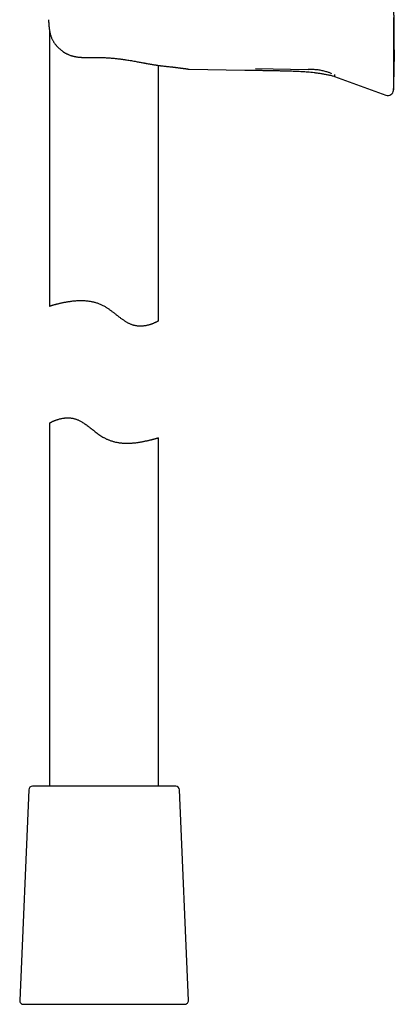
# Model space of a CAD drawing. Header units: millimetres. Extents: x 8 to 1084, y 12 to 961.
# Tile 3 of 49: x 223 to 274, y 604 to 740. Entities that reach past the tile are written whole.
import ezdxf

# ---------------------------------------------------------------- set-up
doc = ezdxf.new("R2010")
doc.units = ezdxf.units.MM

msp = doc.modelspace()

# ---------------------------------------------------------------- linework, layer by layer
at = {"color": 7, "linetype": 'Continuous', "lineweight": 30}
for p, q in [((226.68, 739.58), (226.67, 739.58)), ((226.83, 737.98), (226.83, 700.2)), ((241.83, 698.16), (241.83, 733.3)), ((245.96, 732.79), (246.06, 732.78)), ((246.06, 732.78), (253.71, 732.65)), ((255.21, 732.86), (262.43, 732.74)), ((266.08, 731.79), (273.15, 729.22)), ((274.22, 730.09), (274.23, 730.2)), ((226.83, 684.12), (226.83, 634.14)), ((241.83, 634.14), (241.83, 682.08)), ((244.2, 634.14), (224.45, 634.14)), ((223.96, 633.66), (222.7, 604.66)), ((245.95, 604.66), (244.7, 633.66)), ((223.2, 604.14), (245.45, 604.14))]:
    msp.add_line(p, q, dxfattribs=at)
for centre, radius, start, end in [((273.43, 729.97), 0.8, 250, 352.3551), ((224.45, 633.64), 0.5, 90, 177.5187), ((244.2, 633.64), 0.5, 2.4813, 90), ((223.2, 604.64), 0.5, 177.5187, 270), ((245.45, 604.64), 0.5, 270, 2.4813)]:
    msp.add_arc(centre, radius, start, end, dxfattribs=at)
for points, knots in [([(274.22, 729.86), (274.22, 729.86), (274.22, 729.88), (274.22, 729.9), (274.22, 729.92), (274.22, 729.93), (274.22, 729.94), (274.22, 729.94), (274.23, 729.95), (274.23, 729.95), (274.23, 729.96), (274.23, 729.96), (274.23, 729.97), (274.23, 729.98), (274.23, 729.99), (274.23, 730), (274.23, 730.01), (274.23, 730.02), (274.23, 730.02), (274.23, 730.03), (274.23, 730.04), (274.23, 730.04), (274.24, 730.05), (274.24, 730.06), (274.24, 730.06), (274.24, 730.07), (274.24, 730.08), (274.24, 730.09), (274.24, 730.11), (274.25, 730.13), (274.25, 730.16), (274.25, 730.18), (274.25, 730.21), (274.25, 730.24), (274.25, 730.28), (274.25, 730.31), (274.26, 730.34), (274.26, 730.37), (274.26, 730.4), (274.26, 730.43), (274.26, 730.47), (274.26, 730.51), (274.26, 730.56), (274.26, 730.62), (274.26, 730.69), (274.26, 730.77), (274.26, 730.86), (274.27, 730.94), (274.27, 731.03), (274.27, 731.12), (274.27, 731.21), (274.27, 731.29), (274.27, 731.35), (274.27, 731.42), (274.27, 731.48), (274.27, 731.54), (274.27, 731.6), (274.27, 731.65), (274.27, 731.71), (274.28, 731.76), (274.28, 731.81), (274.28, 731.85), (274.28, 731.89), (274.28, 731.92), (274.28, 731.95), (274.28, 731.98), (274.28, 731.99), (274.28, 732), (274.28, 732.01), (274.28, 732.01), (274.28, 732.02), (274.28, 732.03), (274.28, 732.03), (274.28, 732.04), (274.28, 732.05), (274.28, 732.06), (274.28, 732.07), (274.28, 732.08), (274.28, 732.09), (274.29, 732.1), (274.29, 732.11), (274.29, 732.12), (274.29, 732.12), (274.29, 732.13), (274.29, 732.13), (274.29, 732.14), (274.29, 732.14), (274.29, 732.14), (274.29, 732.15), (274.29, 732.16), (274.29, 732.18), (274.29, 732.21), (274.29, 732.26), (274.29, 732.33), (274.29, 732.41), (274.3, 732.5), (274.3, 732.6), (274.3, 732.71), (274.3, 732.85), (274.31, 733.02), (274.31, 733.21), (274.31, 733.38), (274.31, 733.52), (274.31, 733.64), (274.31, 733.76), (274.32, 733.87), (274.32, 733.98), (274.32, 734.07), (274.32, 734.14), (274.32, 734.19), (274.32, 734.23), (274.32, 734.27), (274.32, 734.31), (274.32, 734.35), (274.32, 734.4), (274.32, 734.47), (274.32, 734.57), (274.32, 734.69), (274.32, 734.82), (274.32, 734.95), (274.32, 735.08), (274.32, 735.26), (274.32, 735.5), (274.31, 735.79), (274.31, 736.08), (274.31, 736.37), (274.31, 736.65), (274.3, 736.97), (274.3, 737.33), (274.3, 737.73), (274.29, 738.07), (274.29, 738.38), (274.29, 738.64), (274.28, 738.89), (274.28, 739.11), (274.28, 739.33), (274.28, 739.54), (274.28, 739.76), (274.28, 740.01), (274.27, 740.28), (274.27, 740.58), (274.27, 740.89), (274.27, 741.22), (274.27, 741.58), (274.26, 741.95), (274.26, 742.33), (274.26, 742.75), (274.26, 743.18), (274.26, 743.65), (274.25, 744.13), (274.25, 744.64), (274.25, 745.17), (274.25, 745.71), (274.25, 746.28), (274.24, 746.86), (274.24, 747.47), (274.24, 748.09), (274.24, 748.74), (274.24, 749.39), (274.24, 750.05), (274.24, 750.71), (274.24, 751.4), (274.24, 752.1), (274.23, 752.82), (274.23, 753.56), (274.23, 754.32), (274.23, 755.1), (274.23, 755.9), (274.23, 756.72), (274.23, 757.56), (274.23, 758.41), (274.23, 759.3), (274.23, 760.22), (274.23, 761.17), (274.23, 762.15), (274.23, 763.14), (274.23, 764.15), (274.23, 765.19), (274.23, 766.24), (274.23, 767.32), (274.23, 768.41), (274.23, 769.53), (274.23, 770.66), (274.23, 771.79), (274.23, 772.92), (274.23, 774.05), (274.23, 775.19), (274.23, 776.22), (274.23, 776.87), (274.23, 777.13)], [0, 0, 0, 0, 0.000093, 0.000703, 0.001097, 0.001335, 0.001437, 0.001514, 0.001595, 0.001692, 0.00181, 0.002122, 0.002547, 0.003297, 0.004261, 0.005442, 0.007146, 0.009165, 0.0115, 0.014151, 0.017119, 0.020403, 0.024004, 0.027582, 0.031152, 0.034517, 0.037679, 0.040639, 0.043399, 0.046184, 0.048735, 0.051057, 0.053154, 0.055035, 0.056443, 0.057715, 0.058862, 0.059648, 0.060379, 0.061066, 0.06172, 0.062568, 0.063454, 0.064397, 0.065926, 0.0676, 0.069049, 0.070597, 0.072248, 0.073982, 0.075706, 0.077156, 0.078647, 0.080203, 0.081845, 0.083593, 0.085461, 0.087878, 0.090505, 0.093353, 0.096434, 0.099756, 0.103772, 0.108105, 0.112763, 0.117749, 0.123069, 0.126734, 0.130373, 0.133801, 0.137019, 0.140026, 0.142823, 0.145746, 0.148398, 0.150777, 0.152886, 0.154724, 0.156291, 0.157588, 0.158617, 0.159381, 0.159783, 0.159932, 0.160049, 0.160139, 0.160177, 0.160213, 0.160302, 0.160447, 0.160917, 0.16163, 0.162715, 0.164105, 0.1658, 0.1678, 0.170104, 0.172617, 0.175089, 0.17949, 0.183717, 0.187773, 0.190502, 0.193147, 0.195708, 0.198183, 0.200417, 0.202323, 0.203902, 0.204913, 0.205724, 0.2064, 0.20714, 0.207959, 0.208857, 0.209836, 0.212127, 0.214555, 0.216992, 0.21944, 0.2219, 0.224373, 0.229705, 0.235107, 0.240545, 0.245866, 0.251054, 0.25611, 0.263787, 0.271141, 0.278174, 0.28324, 0.288129, 0.292842, 0.297385, 0.30107, 0.305037, 0.309287, 0.31382, 0.319034, 0.32458, 0.330458, 0.33667, 0.343214, 0.350092, 0.357304, 0.36485, 0.373114, 0.381745, 0.390743, 0.400109, 0.409843, 0.419944, 0.430413, 0.441251, 0.452456, 0.46403, 0.475972, 0.488282, 0.500226, 0.512498, 0.525098, 0.538025, 0.55128, 0.565033, 0.579122, 0.593548, 0.608309, 0.623406, 0.638839, 0.654609, 0.670714, 0.687947, 0.705549, 0.72352, 0.74186, 0.760569, 0.779648, 0.799095, 0.818911, 0.839096, 0.859651, 0.880574, 0.901867, 0.922281, 0.943024, 0.964094, 0.985493, 1, 1, 1, 1]), ([(226.68, 739.58), (226.68, 739.48), (226.69, 739.28), (226.71, 738.99), (226.73, 738.71), (226.76, 738.44), (226.79, 738.19), (226.83, 737.95), (226.88, 737.73), (226.94, 737.51), (227, 737.32), (227.07, 737.14), (227.14, 736.97), (227.22, 736.81), (227.3, 736.67), (227.38, 736.53), (227.46, 736.4), (227.55, 736.29), (227.63, 736.18), (227.71, 736.08), (227.79, 735.99), (227.88, 735.89), (227.97, 735.79), (228.06, 735.7), (228.16, 735.6), (228.27, 735.51), (228.38, 735.42), (228.49, 735.33), (228.59, 735.25), (228.67, 735.19), (228.73, 735.16), (228.78, 735.12), (228.82, 735.1), (228.86, 735.08), (228.9, 735.05), (228.96, 735.02), (229.02, 734.98), (229.1, 734.94), (229.18, 734.9), (229.29, 734.85), (229.41, 734.79), (229.54, 734.74), (229.66, 734.69), (229.75, 734.66), (229.82, 734.64), (229.88, 734.62), (229.95, 734.6), (230, 734.59), (230.05, 734.58), (230.08, 734.57), (230.11, 734.56), (230.14, 734.55), (230.19, 734.54), (230.25, 734.53), (230.32, 734.51), (230.4, 734.5), (230.48, 734.49), (230.55, 734.47), (230.65, 734.46), (230.77, 734.44), (230.91, 734.43), (231.02, 734.42), (231.12, 734.41), (231.18, 734.41), (231.23, 734.4), (231.27, 734.4), (231.29, 734.4), (231.31, 734.4), (231.33, 734.4), (231.36, 734.4), (231.4, 734.39), (231.47, 734.39), (231.56, 734.39), (231.67, 734.39), (231.79, 734.38), (231.94, 734.38), (232.1, 734.39), (232.29, 734.39), (232.41, 734.39), (232.48, 734.4)], [0, 0, 0, 0, 0.032888, 0.064627, 0.095158, 0.124447, 0.152476, 0.179248, 0.204778, 0.229089, 0.25221, 0.274184, 0.295029, 0.314749, 0.333334, 0.350767, 0.368887, 0.385459, 0.400388, 0.414221, 0.428698, 0.443916, 0.459858, 0.475089, 0.490888, 0.507225, 0.524082, 0.541426, 0.558777, 0.568291, 0.576341, 0.582945, 0.588118, 0.592495, 0.597934, 0.605726, 0.614264, 0.623418, 0.633176, 0.646446, 0.660904, 0.676917, 0.694454, 0.701753, 0.70928, 0.717034, 0.724644, 0.730912, 0.735759, 0.739194, 0.741531, 0.745496, 0.750958, 0.757911, 0.766262, 0.774789, 0.783093, 0.791177, 0.799045, 0.814839, 0.830042, 0.845308, 0.852625, 0.859947, 0.866055, 0.87017, 0.871738, 0.87296, 0.875112, 0.878272, 0.88244, 0.890091, 0.899768, 0.911466, 0.92518, 0.940901, 0.95862, 0.978326, 1, 1, 1, 1]), ([(274.23, 730.97), (274.23, 730.99), (274.23, 731.03), (274.23, 731.12), (274.23, 731.22), (274.23, 731.33), (274.23, 731.47), (274.23, 731.61), (274.23, 731.78), (274.23, 731.96), (274.23, 732.15), (274.23, 732.36), (274.23, 732.58), (274.23, 732.82), (274.23, 733.07), (274.23, 733.34), (274.23, 733.62), (274.23, 733.91), (274.23, 734.22), (274.23, 734.54), (274.23, 734.87), (274.23, 735.21), (274.23, 735.56), (274.23, 735.92), (274.23, 736.28), (274.23, 736.66), (274.23, 737.04), (274.23, 737.43), (274.23, 737.83), (274.23, 738.23), (274.23, 738.64), (274.23, 739.06), (274.23, 739.47), (274.23, 739.75), (274.23, 739.89)], [0, 0, 0, 0, 0.031424, 0.062778, 0.094112, 0.125472, 0.156774, 0.18798, 0.219139, 0.250298, 0.281584, 0.31275, 0.343848, 0.37493, 0.406332, 0.437614, 0.468832, 0.50004, 0.531218, 0.562424, 0.593712, 0.625137, 0.656183, 0.687265, 0.718433, 0.74974, 0.780862, 0.812003, 0.843212, 0.874538, 0.905878, 0.937203, 0.968561, 1, 1, 1, 1]), ([(232.48, 734.39), (232.59, 734.4), (232.81, 734.4), (233.13, 734.41), (233.45, 734.4), (233.75, 734.4), (234.04, 734.39), (234.32, 734.38), (234.59, 734.36), (234.87, 734.34), (235.16, 734.32), (235.45, 734.3), (235.73, 734.27), (235.98, 734.25), (236.22, 734.22), (236.43, 734.19), (236.63, 734.17), (236.8, 734.15), (236.96, 734.12), (237.11, 734.1), (237.32, 734.07), (237.59, 734.03), (237.93, 733.98), (238.26, 733.92), (238.59, 733.86), (238.89, 733.81), (239.16, 733.76), (239.42, 733.71), (239.61, 733.67), (239.74, 733.65), (239.81, 733.64), (239.86, 733.63), (239.91, 733.62), (239.94, 733.61), (239.97, 733.61), (240, 733.6), (240.04, 733.6), (240.09, 733.59), (240.14, 733.58), (240.21, 733.56), (240.33, 733.54), (240.48, 733.52), (240.68, 733.48), (240.88, 733.45), (241.08, 733.41), (241.23, 733.39), (241.35, 733.37), (241.42, 733.36), (241.48, 733.35), (241.54, 733.34), (241.59, 733.33), (241.63, 733.32), (241.66, 733.32), (241.68, 733.32), (241.7, 733.32), (241.72, 733.31), (241.74, 733.31), (241.78, 733.3), (241.83, 733.3), (241.89, 733.29), (241.97, 733.28), (242.06, 733.27), (242.17, 733.25), (242.3, 733.24), (242.39, 733.23), (242.43, 733.22)], [0, 0, 0, 0, 0.0308699, 0.0607556, 0.0896511, 0.1175516, 0.1444533, 0.1703535, 0.1952498, 0.2191405, 0.2476844, 0.2746413, 0.300009, 0.3237854, 0.3459682, 0.366555, 0.3845016, 0.4010249, 0.4161226, 0.4301849, 0.444307, 0.476282, 0.5089081, 0.5422633, 0.5763443, 0.6055573, 0.633765, 0.6607908, 0.6866207, 0.6939691, 0.7009714, 0.7069473, 0.7118546, 0.7156922, 0.7184934, 0.7211987, 0.7250963, 0.7301872, 0.7364728, 0.7438287, 0.7512889, 0.773785, 0.7953346, 0.8163683, 0.8387893, 0.8628324, 0.8706809, 0.8786895, 0.8865576, 0.8934187, 0.8992166, 0.9039495, 0.9076158, 0.9102142, 0.9113777, 0.9131915, 0.9162453, 0.9205408, 0.92608, 0.9328658, 0.9426589, 0.9542592, 0.9676755, 0.9829184, 1, 1, 1, 1]), ([(242.43, 733.22), (242.52, 733.21), (242.69, 733.2), (242.94, 733.17), (243.16, 733.14), (243.37, 733.12), (243.56, 733.1), (243.74, 733.08), (243.9, 733.06), (244.04, 733.04), (244.18, 733.03), (244.32, 733.01), (244.45, 732.99), (244.58, 732.98), (244.7, 732.96), (244.81, 732.95), (244.9, 732.93), (244.98, 732.92), (245.04, 732.92), (245.1, 732.91), (245.16, 732.9), (245.22, 732.89), (245.28, 732.88), (245.35, 732.88), (245.42, 732.87), (245.49, 732.86), (245.56, 732.85), (245.63, 732.84), (245.69, 732.83), (245.75, 732.82), (245.81, 732.81), (245.86, 732.81), (245.89, 732.8), (245.92, 732.8), (245.94, 732.79), (245.95, 732.79), (245.96, 732.79), (245.96, 732.79)], [0, 0, 0, 0, 0.039824, 0.078098, 0.114789, 0.149867, 0.183306, 0.214532, 0.244141, 0.27212, 0.298459, 0.32778, 0.356347, 0.384613, 0.412573, 0.44022, 0.467553, 0.48478, 0.501878, 0.518863, 0.535747, 0.552602, 0.570392, 0.592946, 0.61722, 0.643215, 0.67093, 0.700915, 0.73268, 0.766221, 0.80153, 0.838599, 0.868953, 0.90038, 0.932874, 0.966427, 1, 1, 1, 1]), ([(253.71, 732.65), (253.76, 732.65), (253.88, 732.65), (254.06, 732.65), (254.26, 732.64), (254.44, 732.64), (254.6, 732.64), (254.74, 732.64), (254.86, 732.64), (254.97, 732.63), (255.07, 732.63), (255.16, 732.63), (255.25, 732.63), (255.35, 732.63), (255.45, 732.63), (255.58, 732.63), (255.76, 732.62), (255.97, 732.62), (256.21, 732.62), (256.46, 732.61), (256.72, 732.61), (257, 732.6), (257.3, 732.6), (257.61, 732.59), (257.94, 732.59), (258.27, 732.58), (258.6, 732.57), (258.99, 732.57), (259.43, 732.55), (259.91, 732.54), (260.36, 732.52), (260.8, 732.51), (261.21, 732.49), (261.61, 732.46), (261.98, 732.44), (262.38, 732.41), (262.8, 732.37), (263.25, 732.32), (263.72, 732.26), (264.19, 732.2), (264.67, 732.11), (265.16, 732.02), (265.63, 731.91), (265.93, 731.83), (266.08, 731.79)], [0, 0, 0, 0, 0.011716, 0.028852, 0.044565, 0.058857, 0.071727, 0.083175, 0.093202, 0.101807, 0.109297, 0.11624, 0.123581, 0.131318, 0.139453, 0.147986, 0.164211, 0.181702, 0.200461, 0.220487, 0.241779, 0.264338, 0.288163, 0.313254, 0.339611, 0.366953, 0.393882, 0.420204, 0.460346, 0.498992, 0.536143, 0.570817, 0.604079, 0.635932, 0.666378, 0.695419, 0.732106, 0.768698, 0.805249, 0.844387, 0.883626, 0.923601, 0.964455, 1, 1, 1, 1]), ([(265.73, 732.16), (265.6, 732.21), (265.33, 732.3), (264.98, 732.42), (264.67, 732.51), (264.39, 732.57), (264.11, 732.63), (263.83, 732.67), (263.55, 732.69), (263.22, 732.72), (262.85, 732.73), (262.57, 732.73), (262.43, 732.74)], [0, 0, 0, 0, 0.123676, 0.247785, 0.330867, 0.414405, 0.498384, 0.5825, 0.666419, 0.750037, 0.875126, 1, 1, 1, 1]), ([(266.07, 732.03), (266.07, 732), (266.08, 731.93), (266.08, 731.86), (266.08, 731.81), (266.08, 731.79), (266.08, 731.79), (266.08, 731.8)], [0, 0, 0, 0, 0.2239985, 0.4479982, 0.6719986, 0.8959996, 1, 1, 1, 1]), ([(274.17, 729.89), (274.17, 729.89), (274.17, 729.89), (274.18, 729.9), (274.18, 729.91), (274.19, 729.94), (274.2, 729.97), (274.21, 730.02), (274.21, 730.06), (274.22, 730.09)], [0, 0, 0, 0, 0.071828, 0.188403, 0.30852, 0.433395, 0.60911, 0.797386, 1, 1, 1, 1]), ([(274.23, 730.2), (274.23, 730.23), (274.23, 730.29), (274.23, 730.39), (274.23, 730.51), (274.23, 730.65), (274.23, 730.8), (274.23, 730.91), (274.23, 730.97)], [0, 0, 0, 0, 0.166709, 0.333367, 0.5, 0.666633, 0.833291, 1, 1, 1, 1]), ([(274.22, 729.86), (274.22, 729.86), (274.22, 729.86), (274.22, 729.86), (274.22, 729.86), (274.21, 729.87), (274.21, 729.87), (274.21, 729.87), (274.2, 729.87), (274.2, 729.87), (274.2, 729.87), (274.19, 729.88), (274.19, 729.88), (274.18, 729.88), (274.18, 729.88), (274.18, 729.89), (274.17, 729.89)], [0, 0, 0, 0, 0.120223, 0.218854, 0.31739, 0.415839, 0.5137, 0.610313, 0.66478, 0.720194, 0.776286, 0.83086, 0.872339, 0.916812, 0.959474, 1, 1, 1, 1]), ([(226.83, 700.2), (226.83, 700.2), (226.83, 700.2), (226.85, 700.2), (226.88, 700.21), (226.92, 700.22), (226.97, 700.24), (227.04, 700.26), (227.12, 700.28), (227.21, 700.31), (227.31, 700.34), (227.42, 700.37), (227.55, 700.4), (227.69, 700.44), (227.84, 700.48), (227.99, 700.51), (228.16, 700.56), (228.34, 700.6), (228.53, 700.64), (228.73, 700.68), (228.95, 700.73), (229.17, 700.77), (229.4, 700.81), (229.64, 700.84), (229.9, 700.88), (230.16, 700.91), (230.43, 700.93), (230.71, 700.95), (231, 700.96), (231.26, 700.96), (231.5, 700.95), (231.7, 700.94), (231.9, 700.92), (232.11, 700.9), (232.32, 700.87), (232.53, 700.84), (232.74, 700.79), (232.96, 700.74), (233.16, 700.68), (233.37, 700.62), (233.57, 700.55), (233.78, 700.46), (233.98, 700.37), (234.18, 700.27), (234.38, 700.17), (234.56, 700.06), (234.73, 699.95), (234.94, 699.81), (235.19, 699.63), (235.49, 699.41), (235.79, 699.18), (236.09, 698.94), (236.38, 698.71), (236.63, 698.53), (236.84, 698.38), (236.99, 698.28), (237.14, 698.18), (237.29, 698.08), (237.45, 697.99), (237.6, 697.9), (237.76, 697.82), (237.92, 697.75), (238.08, 697.68), (238.25, 697.63), (238.4, 697.58), (238.56, 697.54), (238.72, 697.51), (238.87, 697.49), (239.03, 697.48), (239.18, 697.47), (239.33, 697.46), (239.49, 697.47), (239.67, 697.48), (239.85, 697.5), (240.03, 697.52), (240.2, 697.56), (240.36, 697.59), (240.51, 697.63), (240.66, 697.68), (240.8, 697.72), (240.94, 697.77), (241.06, 697.81), (241.18, 697.86), (241.29, 697.91), (241.39, 697.95), (241.48, 697.99), (241.56, 698.03), (241.63, 698.06), (241.7, 698.1), (241.75, 698.12), (241.79, 698.14), (241.81, 698.16), (241.83, 698.16), (241.82, 698.16), (241.82, 698.16)], [0, 0, 0, 0, 0.011254, 0.023747, 0.036412, 0.049101, 0.061317, 0.073554, 0.085952, 0.09835, 0.110834, 0.123318, 0.135966, 0.148636, 0.161049, 0.173482, 0.18607, 0.198659, 0.211331, 0.224003, 0.236836, 0.24969, 0.262533, 0.275398, 0.288455, 0.301512, 0.31468, 0.327847, 0.341236, 0.354661, 0.363462, 0.372275, 0.381191, 0.390107, 0.399084, 0.40806, 0.417154, 0.426266, 0.435068, 0.443888, 0.452847, 0.461806, 0.470841, 0.479877, 0.489055, 0.498252, 0.505897, 0.513543, 0.528876, 0.544298, 0.559741, 0.575357, 0.590991, 0.60669, 0.614558, 0.622426, 0.630202, 0.637987, 0.645859, 0.653731, 0.661662, 0.669591, 0.677643, 0.685718, 0.693496, 0.701294, 0.709223, 0.717153, 0.725148, 0.733143, 0.741256, 0.749382, 0.76017, 0.770982, 0.781939, 0.792895, 0.803922, 0.814948, 0.826102, 0.83727, 0.84868, 0.860104, 0.871646, 0.883188, 0.894796, 0.906404, 0.918139, 0.929893, 0.942563, 0.955258, 0.968164, 0.981069, 0.994092, 1, 1, 1, 1]), ([(226.83, 684.12), (226.83, 684.12), (226.83, 684.12), (226.84, 684.13), (226.87, 684.14), (226.91, 684.16), (226.95, 684.18), (227.01, 684.21), (227.08, 684.24), (227.15, 684.28), (227.24, 684.32), (227.34, 684.36), (227.45, 684.41), (227.57, 684.46), (227.7, 684.51), (227.85, 684.56), (228, 684.61), (228.17, 684.66), (228.34, 684.7), (228.53, 684.74), (228.7, 684.77), (228.86, 684.79), (228.99, 684.8), (229.13, 684.81), (229.27, 684.82), (229.41, 684.81), (229.56, 684.81), (229.71, 684.8), (229.87, 684.78), (230.02, 684.75), (230.18, 684.72), (230.34, 684.67), (230.5, 684.62), (230.66, 684.56), (230.83, 684.49), (230.99, 684.41), (231.17, 684.31), (231.37, 684.2), (231.58, 684.06), (231.8, 683.91), (232.01, 683.76), (232.22, 683.6), (232.43, 683.44), (232.64, 683.28), (232.87, 683.1), (233.11, 682.91), (233.36, 682.72), (233.62, 682.53), (233.89, 682.35), (234.12, 682.2), (234.31, 682.09), (234.46, 682.01), (234.61, 681.94), (234.76, 681.86), (234.92, 681.8), (235.09, 681.73), (235.27, 681.66), (235.48, 681.6), (235.68, 681.54), (235.89, 681.49), (236.1, 681.45), (236.31, 681.41), (236.52, 681.38), (236.73, 681.36), (236.93, 681.34), (237.13, 681.33), (237.33, 681.32), (237.53, 681.32), (237.72, 681.32), (237.92, 681.33), (238.11, 681.34), (238.3, 681.36), (238.51, 681.37), (238.72, 681.4), (238.92, 681.42), (239.12, 681.45), (239.31, 681.48), (239.5, 681.52), (239.69, 681.55), (239.87, 681.59), (240.06, 681.63), (240.25, 681.67), (240.44, 681.71), (240.61, 681.75), (240.77, 681.79), (240.92, 681.83), (241.07, 681.87), (241.19, 681.9), (241.29, 681.93), (241.37, 681.95), (241.44, 681.97), (241.51, 681.99), (241.58, 682.01), (241.63, 682.03), (241.68, 682.04), (241.71, 682.05), (241.72, 682.05)], [0, 0, 0, 0, 0.007493, 0.021447, 0.035433, 0.047407, 0.0594, 0.071543, 0.083685, 0.095905, 0.108126, 0.120491, 0.132875, 0.145583, 0.158309, 0.171183, 0.184056, 0.197011, 0.209965, 0.223081, 0.236225, 0.244436, 0.252656, 0.26095, 0.269244, 0.277583, 0.285922, 0.294352, 0.302798, 0.311011, 0.319243, 0.327629, 0.336016, 0.344495, 0.352975, 0.36162, 0.370284, 0.38172, 0.393186, 0.404797, 0.416408, 0.428075, 0.439743, 0.451504, 0.463271, 0.477107, 0.490954, 0.504843, 0.518752, 0.532944, 0.540065, 0.547186, 0.554396, 0.561606, 0.568851, 0.576097, 0.585264, 0.594449, 0.603773, 0.613096, 0.622493, 0.63189, 0.641423, 0.650973, 0.660139, 0.669319, 0.678591, 0.687864, 0.697183, 0.706502, 0.715907, 0.725322, 0.736239, 0.74717, 0.758205, 0.769241, 0.780331, 0.791421, 0.802613, 0.813818, 0.82688, 0.839962, 0.853206, 0.866451, 0.879784, 0.893116, 0.90662, 0.920147, 0.930024, 0.939911, 0.949871, 0.959832, 0.969833, 0.979834, 0.989912, 1, 1, 1, 1]), ([(241.72, 682.05), (241.74, 682.06), (241.77, 682.07), (241.8, 682.07), (241.82, 682.08), (241.83, 682.08), (241.83, 682.08), (241.83, 682.08)], [0, 0, 0, 0, 0.241916, 0.484251, 0.729865, 0.975479, 1, 1, 1, 1])]:
    msp.add_open_spline(points, degree=3, knots=knots, dxfattribs=at)

doc.saveas('drawing.dxf')
